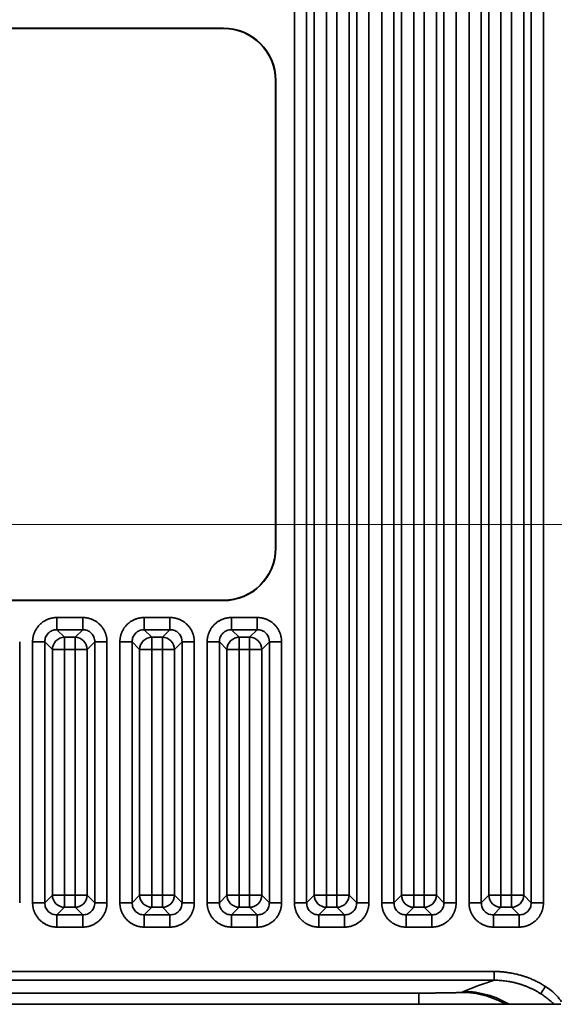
# Model space of a CAD drawing. Header units: millimetres. Extents: x 31 to 1647, y 187 to 975.
# Tile 104 of 151: x 1433 to 1464, y 388 to 445. Entities that reach past the tile are written whole.
import ezdxf

# ---------------------------------------------------------------- set-up
doc = ezdxf.new("R2010")
doc.units = ezdxf.units.MM
doc.layers.add('1', color=7, linetype='Continuous', true_color=0xffffff)
doc.styles.add('kanji2', font='simplex.shx', dxfattribs={"bigfont": 'bigfont.shx'})
doc.dimstyles.get("Standard").update_dxf_attribs({"dimtxt": 0.18, "dimasz": 0.18, "dimexe": 0.18, "dimexo": 0.0625, "dimgap": 0.09, "dimtad": 0, "dimtih": 1, "dimtoh": 1, "dimdec": 4, "dimzin": 0, "dimdsep": 46, "dimtxsty": 'Standard', "dimcen": 0.09, "dimadec": 0, "dimazin": 0, "dimtfac": 1, "dimtdec": 4, "dimtofl": 0, "dimtmove": 0, "dimatfit": 3, "dimfxl": 1, "dimtolj": 1, "dimtzin": 0, "dimarcsym": 0})

# ---------------------------------------------------------------- blocks, each defined once
blk = doc.blocks.new('_U14')
at = {"layer": '1', "color": 146, "lineweight": 13}
for p, q in [((1042.396509, 415.784238), (1042.396509, 818.404317)), ((1619.316509, 415.784238), (1619.316509, 818.404317)), ((1042.396509, 816.404317), (1045.396506, 817.208165)), ((1619.316509, 816.404317), (1616.316506, 817.208165)), ((1042.396509, 816.404317), (1619.316509, 816.404317)), ((1042.396509, 816.404317), (1045.396512, 815.600469)), ((1619.316509, 816.404317), (1616.316512, 815.600469))]:
    blk.add_line(p, q, dxfattribs=at)
at = {"layer": '1', "color": 146, "linetype": 'Continuous', "lineweight": 13, "insert": (1324.478493, 816.170809), "char_height": 3, "attachment_point": 7, "line_spacing_factor": 0.63253, "style": 'kanji2'}
blk.add_mtext('\\W0.9303;576.9', dxfattribs=at)
blk = doc.blocks.new('_Open')
at = {"color": 0, "linetype": 'ByBlock', "lineweight": -2}
for p, q in [((-1, 0.166667), (0, 0)), ((-1, -0.166667), (0, 0)), ((0, 0), (-1, 0))]:
    blk.add_line(p, q, dxfattribs=at)
blk = doc.blocks.new('_U28')
at = {"layer": '1', "color": 146, "lineweight": 13}
for p, q in [((1619.316509, 703.864238), (966.892589, 703.864238)), ((968.892589, 703.864238), (968.088741, 700.864235)), ((968.892589, 703.864238), (968.892589, 415.784238)), ((968.892589, 703.864238), (969.696437, 700.864241)), ((968.892589, 415.784238), (968.088741, 418.784235)), ((968.892589, 415.784238), (969.696437, 418.784241)), ((1619.316509, 415.784238), (966.892589, 415.784238))]:
    blk.add_line(p, q, dxfattribs=at)
at = {"layer": '1', "color": 146, "linetype": 'Continuous', "lineweight": 13, "insert": (969.420097, 553.422222), "char_height": 3, "attachment_point": 7, "rotation": 90, "line_spacing_factor": 0.63253, "style": 'kanji2'}
blk.add_mtext('\\W0.9631;288.1', dxfattribs=at)

msp = doc.modelspace()

# ---------------------------------------------------------------- linework, layer by layer
at = {"layer": '1', "color": 18, "linetype": 'Continuous', "lineweight": 35}
for p, q in [((1448.7262, 394.1113), (1448.7262, 725.5372)), ((1449.4224, 725.5372), (1449.4224, 394.1113)), ((1452.2906, 394.1113), (1452.2906, 725.5372)), ((1452.9868, 725.5372), (1452.9868, 394.1113)), ((1453.7262, 394.1113), (1453.7262, 725.5372)), ((1454.4224, 725.5372), (1454.4224, 394.1113)), ((1457.2906, 394.1113), (1457.2906, 725.5372)), ((1457.9868, 725.5372), (1457.9868, 394.1113)), ((1458.7262, 394.1113), (1458.7262, 725.5372)), ((1459.4224, 725.5372), (1459.4224, 394.1113)), ((1462.2906, 394.1113), (1462.2906, 725.5372)), ((1462.9868, 725.5372), (1462.9868, 394.1113)), ((1449.8582, 394.5471), (1449.8582, 725.1014)), ((1450.5544, 725.1014), (1450.5544, 394.5471)), ((1451.1587, 394.5471), (1451.1587, 725.1014)), ((1451.8548, 725.1014), (1451.8548, 394.5471)), ((1454.8582, 394.5471), (1454.8582, 725.1014)), ((1455.5544, 725.1014), (1455.5544, 394.5471)), ((1456.1587, 394.5471), (1456.1587, 725.1014)), ((1456.8548, 725.1014), (1456.8548, 394.5471)), ((1459.8582, 394.5471), (1459.8582, 725.1014)), ((1460.5544, 725.1014), (1460.5544, 394.5471)), ((1461.1587, 394.5471), (1461.1587, 725.1014)), ((1461.8548, 725.1014), (1461.8548, 394.5471)), ((1217.0565, 444.2242), (1444.6565, 444.2242)), ((1243.8565, 444.2033), (1444.6565, 444.2033)), ((1444.6565, 444.2242), (1444.6565, 444.2033)), ((1447.6355, 441.2242), (1447.6355, 414.4242)), ((1447.6355, 441.2242), (1447.6565, 441.2242)), ((1447.6565, 441.2242), (1447.6565, 414.4242)), ((1447.6565, 414.4242), (1447.6355, 414.4242)), ((1444.6565, 411.4242), (1217.0565, 411.4242)), ((1444.6565, 411.4452), (1243.8565, 411.4452)), ((1444.6565, 411.4452), (1444.6565, 411.4242)), ((1435.1186, 410.4545), (1436.5945, 410.4545)), ((1440.1186, 410.4545), (1441.5945, 410.4545)), ((1445.1186, 410.4545), (1446.5945, 410.4545)), ((1435.1186, 409.7584), (1435.5544, 409.3226)), ((1436.5945, 409.7584), (1435.1186, 409.7584)), ((1436.1587, 409.3226), (1436.5945, 409.7584)), ((1440.1186, 409.7584), (1440.5544, 409.3226)), ((1441.5945, 409.7584), (1440.1186, 409.7584)), ((1441.1587, 409.3226), (1441.5945, 409.7584)), ((1445.1186, 409.7584), (1445.5544, 409.3226)), ((1446.5945, 409.7584), (1445.1186, 409.7584)), ((1446.1587, 409.3226), (1446.5945, 409.7584)), ((1432.9868, 409.0622), (1432.9868, 394.1113)), ((1433.7262, 394.1113), (1433.7262, 409.0622)), ((1434.8582, 408.6264), (1434.4224, 409.0622)), ((1434.4224, 409.0622), (1434.4224, 394.1113)), ((1435.5544, 409.3226), (1435.5544, 408.6264)), ((1435.5544, 409.3226), (1436.1587, 409.3226)), ((1436.1587, 409.3226), (1436.1587, 408.6264)), ((1437.2906, 409.0622), (1436.8548, 408.6264)), ((1437.2906, 394.1113), (1437.2906, 409.0622)), ((1437.9868, 409.0622), (1437.9868, 394.1113)), ((1438.7262, 394.1113), (1438.7262, 409.0622)), ((1439.8582, 408.6264), (1439.4224, 409.0622)), ((1439.4224, 409.0622), (1439.4224, 394.1113)), ((1440.5544, 409.3226), (1440.5544, 408.6264)), ((1440.5544, 409.3226), (1441.1587, 409.3226)), ((1441.1587, 409.3226), (1441.1587, 408.6264)), ((1442.2906, 409.0622), (1441.8548, 408.6264)), ((1442.2906, 394.1113), (1442.2906, 409.0622)), ((1442.9868, 409.0622), (1442.9868, 394.1113)), ((1443.7262, 394.1113), (1443.7262, 409.0622)), ((1444.8582, 408.6264), (1444.4224, 409.0622)), ((1444.4224, 409.0622), (1444.4224, 394.1113)), ((1445.5544, 409.3226), (1445.5544, 408.6264)), ((1445.5544, 409.3226), (1446.1587, 409.3226)), ((1446.1587, 409.3226), (1446.1587, 408.6264)), ((1447.2906, 409.0622), (1446.8548, 408.6264)), ((1447.2906, 394.1113), (1447.2906, 409.0622)), ((1447.9868, 409.0622), (1447.9868, 394.1113)), ((1435.5544, 408.6264), (1434.8582, 408.6264)), ((1434.8582, 394.5471), (1434.8582, 408.6264)), ((1435.5544, 408.6264), (1435.5544, 394.5471)), ((1436.1587, 408.6264), (1435.5544, 408.6264)), ((1436.8548, 408.6264), (1436.1587, 408.6264)), ((1436.1587, 394.5471), (1436.1587, 408.6264)), ((1436.8548, 408.6264), (1436.8548, 394.5471)), ((1440.5544, 408.6264), (1439.8582, 408.6264)), ((1439.8582, 394.5471), (1439.8582, 408.6264)), ((1441.1587, 408.6264), (1440.5544, 408.6264)), ((1440.5544, 408.6264), (1440.5544, 394.5471)), ((1441.1587, 394.5471), (1441.1587, 408.6264)), ((1441.8548, 408.6264), (1441.1587, 408.6264)), ((1441.8548, 408.6264), (1441.8548, 394.5471)), ((1445.5544, 408.6264), (1444.8582, 408.6264)), ((1444.8582, 394.5471), (1444.8582, 408.6264)), ((1446.1587, 408.6264), (1445.5544, 408.6264)), ((1445.5544, 408.6264), (1445.5544, 394.5471)), ((1446.8548, 408.6264), (1446.1587, 408.6264)), ((1446.1587, 394.5471), (1446.1587, 408.6264)), ((1446.8548, 408.6264), (1446.8548, 394.5471)), ((1434.4224, 394.1113), (1434.8582, 394.5471)), ((1435.5544, 394.5471), (1434.8582, 394.5471)), ((1435.5544, 394.5471), (1435.5544, 393.8509)), ((1435.5544, 394.5471), (1436.1587, 394.5471)), ((1436.1587, 394.5471), (1436.1587, 393.8509)), ((1436.8548, 394.5471), (1436.1587, 394.5471)), ((1436.8548, 394.5471), (1437.2906, 394.1113)), ((1439.4224, 394.1113), (1439.8582, 394.5471)), ((1440.5544, 394.5471), (1439.8582, 394.5471)), ((1440.5544, 394.5471), (1441.1587, 394.5471)), ((1440.5544, 394.5471), (1440.5544, 393.8509)), ((1441.1587, 394.5471), (1441.1587, 393.8509)), ((1441.8548, 394.5471), (1441.1587, 394.5471)), ((1441.8548, 394.5471), (1442.2906, 394.1113)), ((1444.4224, 394.1113), (1444.8582, 394.5471)), ((1445.5544, 394.5471), (1444.8582, 394.5471)), ((1445.5544, 394.5471), (1445.5544, 393.8509)), ((1445.5544, 394.5471), (1446.1587, 394.5471)), ((1446.1587, 394.5471), (1446.1587, 393.8509)), ((1446.8548, 394.5471), (1446.1587, 394.5471)), ((1446.8548, 394.5471), (1447.2906, 394.1113)), ((1449.4224, 394.1113), (1449.8582, 394.5471)), ((1450.5544, 394.5471), (1449.8582, 394.5471)), ((1450.5544, 394.5471), (1451.1587, 394.5471)), ((1450.5544, 394.5471), (1450.5544, 393.8509)), ((1451.1587, 394.5471), (1451.1587, 393.8509)), ((1451.8548, 394.5471), (1451.1587, 394.5471)), ((1451.8548, 394.5471), (1452.2906, 394.1113)), ((1454.4224, 394.1113), (1454.8582, 394.5471)), ((1455.5544, 394.5471), (1454.8582, 394.5471)), ((1455.5544, 394.5471), (1455.5544, 393.8509)), ((1455.5544, 394.5471), (1456.1587, 394.5471)), ((1456.1587, 394.5471), (1456.1587, 393.8509)), ((1456.8548, 394.5471), (1456.1587, 394.5471)), ((1456.8548, 394.5471), (1457.2906, 394.1113)), ((1459.4224, 394.1113), (1459.8582, 394.5471)), ((1460.5544, 394.5471), (1459.8582, 394.5471)), ((1460.5544, 394.5471), (1461.1587, 394.5471)), ((1460.5544, 394.5471), (1460.5544, 393.8509)), ((1461.1587, 394.5471), (1461.1587, 393.8509)), ((1461.8548, 394.5471), (1461.1587, 394.5471)), ((1461.8548, 394.5471), (1462.2906, 394.1113)), ((1435.5544, 393.8509), (1435.1186, 393.4151)), ((1436.1587, 393.8509), (1435.5544, 393.8509)), ((1436.5945, 393.4151), (1436.1587, 393.8509)), ((1440.5544, 393.8509), (1440.1186, 393.4151)), ((1441.1587, 393.8509), (1440.5544, 393.8509)), ((1441.5945, 393.4151), (1441.1587, 393.8509)), ((1445.5544, 393.8509), (1445.1186, 393.4151)), ((1446.1587, 393.8509), (1445.5544, 393.8509)), ((1446.5945, 393.4151), (1446.1587, 393.8509)), ((1450.5544, 393.8509), (1450.1186, 393.4151)), ((1451.1587, 393.8509), (1450.5544, 393.8509)), ((1451.5945, 393.4151), (1451.1587, 393.8509)), ((1455.5544, 393.8509), (1455.1186, 393.4151)), ((1456.1587, 393.8509), (1455.5544, 393.8509)), ((1456.5945, 393.4151), (1456.1587, 393.8509)), ((1460.5544, 393.8509), (1460.1186, 393.4151)), ((1461.1587, 393.8509), (1460.5544, 393.8509)), ((1461.5945, 393.4151), (1461.1587, 393.8509)), ((1435.1186, 393.4151), (1436.5945, 393.4151)), ((1440.1186, 393.4151), (1441.5945, 393.4151)), ((1445.1186, 393.4151), (1446.5945, 393.4151)), ((1450.1186, 393.4151), (1451.5945, 393.4151)), ((1455.1186, 393.4151), (1456.5945, 393.4151)), ((1460.1186, 393.4151), (1461.5945, 393.4151)), ((1436.5945, 392.719), (1435.1186, 392.719)), ((1441.5945, 392.719), (1440.1186, 392.719)), ((1446.5945, 392.719), (1445.1186, 392.719)), ((1451.5945, 392.719), (1450.1186, 392.719)), ((1456.5945, 392.719), (1455.1186, 392.719)), ((1461.5945, 392.719), (1460.1186, 392.719)), ((1460.1555, 390.1738), (1201.5563, 390.1738)), ((1460.1562, 389.6739), (1201.5564, 389.6739)), ((1455.8443, 388.9384), (1205.8687, 388.9384)), ((1205.8687, 388.2942), (1455.8443, 388.2942))]:
    msp.add_line(p, q, dxfattribs=at)
for centre, radius, start, end in [((1444.6565, 441.2242), 3, 360, 90), ((1444.6565, 441.2242), 2.979, 360, 90), ((1444.6565, 414.4242), 2.979, 270, 360), ((1444.6565, 414.4242), 3, 270, 0)]:
    msp.add_arc(centre, radius, start, end, dxfattribs=at)
for centre, major_axis in [((1435.5544, 408.6264), (0.495, 0.495)), ((1436.1587, 408.6264), (0.495, -0.495)), ((1440.5544, 408.6264), (0.495, 0.495)), ((1441.1587, 408.6264), (0.495, -0.495)), ((1445.5544, 408.6264), (0.495, 0.495)), ((1446.1587, 408.6264), (0.495, -0.495)), ((1435.5544, 394.5471), (-0.495, 0.495)), ((1436.1587, 394.5471), (-0.495, -0.495)), ((1440.5544, 394.5471), (-0.495, 0.495)), ((1441.1587, 394.5471), (-0.495, -0.495)), ((1445.5544, 394.5471), (-0.495, 0.495)), ((1446.1587, 394.5471), (-0.495, -0.495)), ((1450.5544, 394.5471), (-0.495, 0.495)), ((1451.1587, 394.5471), (-0.495, -0.495)), ((1455.5544, 394.5471), (-0.495, 0.495)), ((1456.1587, 394.5471), (-0.495, -0.495)), ((1460.5544, 394.5471), (-0.495, 0.495)), ((1461.1587, 394.5471), (-0.495, -0.495))]:
    msp.add_ellipse(centre, major_axis=major_axis, ratio=0.989133, start_param=0.7908614, end_param=2.3507313, dxfattribs=at)
for points, degree in [([(1433.7262, 409.0622), (1433.7262, 409.3399), (1433.9373, 409.8516), (1434.3281, 410.2428), (1434.8403, 410.4545), (1435.1186, 410.4545)], 2), ([(1436.5945, 410.4545), (1436.8722, 410.4545), (1437.3839, 410.2435), (1437.7751, 409.8526), (1437.9868, 409.3405), (1437.9868, 409.0622)], 2), ([(1438.7262, 409.0622), (1438.7262, 409.3399), (1438.9373, 409.8516), (1439.3281, 410.2428), (1439.8403, 410.4545), (1440.1186, 410.4545)], 2), ([(1441.5945, 410.4545), (1441.8722, 410.4545), (1442.3839, 410.2435), (1442.7751, 409.8526), (1442.9868, 409.3405), (1442.9868, 409.0622)], 2), ([(1443.7262, 409.0622), (1443.7262, 409.3399), (1443.9373, 409.8516), (1444.3281, 410.2428), (1444.8403, 410.4545), (1445.1186, 410.4545)], 2), ([(1446.5945, 410.4545), (1446.8722, 410.4545), (1447.3839, 410.2435), (1447.7751, 409.8526), (1447.9868, 409.3405), (1447.9868, 409.0622)], 2), ([(1435.1186, 392.719), (1434.8409, 392.719), (1434.3291, 392.93), (1433.9379, 393.3209), (1433.7262, 393.833), (1433.7262, 394.1113)], 2), ([(1437.9868, 394.1113), (1437.9868, 393.8336), (1437.7757, 393.3218), (1437.3849, 392.9307), (1436.8728, 392.719), (1436.5945, 392.719)], 2), ([(1440.1186, 392.719), (1439.8409, 392.719), (1439.3291, 392.93), (1438.9379, 393.3209), (1438.7262, 393.833), (1438.7262, 394.1113)], 2), ([(1442.9868, 394.1113), (1442.9868, 393.8336), (1442.7757, 393.3218), (1442.3849, 392.9307), (1441.8728, 392.719), (1441.5945, 392.719)], 2), ([(1445.1186, 392.719), (1444.8409, 392.719), (1444.3291, 392.93), (1443.9379, 393.3209), (1443.7262, 393.833), (1443.7262, 394.1113)], 2), ([(1447.9868, 394.1113), (1447.9868, 393.8336), (1447.7757, 393.3218), (1447.3849, 392.9307), (1446.8728, 392.719), (1446.5945, 392.719)], 2), ([(1450.1186, 392.719), (1449.8409, 392.719), (1449.3291, 392.93), (1448.9379, 393.3209), (1448.7262, 393.833), (1448.7262, 394.1113)], 2), ([(1452.9868, 394.1113), (1452.9868, 393.8336), (1452.7757, 393.3218), (1452.3849, 392.9307), (1451.8728, 392.719), (1451.5945, 392.719)], 2), ([(1455.1186, 392.719), (1454.8409, 392.719), (1454.3291, 392.93), (1453.9379, 393.3209), (1453.7262, 393.833), (1453.7262, 394.1113)], 2), ([(1457.9868, 394.1113), (1457.9868, 393.8336), (1457.7757, 393.3218), (1457.3849, 392.9307), (1456.8728, 392.719), (1456.5945, 392.719)], 2), ([(1460.1186, 392.719), (1459.8409, 392.719), (1459.3291, 392.93), (1458.9379, 393.3209), (1458.7262, 393.833), (1458.7262, 394.1113)], 2), ([(1462.9868, 394.1113), (1462.9868, 393.8336), (1462.7757, 393.3218), (1462.3849, 392.9307), (1461.8728, 392.719), (1461.5945, 392.719)], 2), ([(1463.1015, 389.3208), (1463.016, 389.3749), (1462.8491, 389.4739), (1462.6136, 389.5979), (1462.3922, 389.7018), (1462.1848, 389.7886), (1461.9907, 389.8609), (1461.8094, 389.9212), (1461.6402, 389.9713), (1461.4826, 390.0127), (1461.3358, 390.0468), (1461.1992, 390.0748), (1461.0721, 390.0977), (1460.9536, 390.1163), (1460.8431, 390.1312), (1460.7397, 390.1432), (1460.6428, 390.1526), (1460.5521, 390.1598), (1460.4671, 390.1652), (1460.3885, 390.1691), (1460.3159, 390.1716), (1460.2406, 390.1733), (1460.1855, 390.1738), (1460.1555, 390.1738)], 3), ([(1464.0273, 388.4386), (1463.9399, 388.561), (1463.7549, 388.7895), (1463.4393, 389.0876), (1463.2168, 389.2489), (1463.1015, 389.3208)], 3), ([(1458.3069, 388.9797), (1458.3032, 388.9782), (1458.2862, 388.975), (1458.2313, 388.9704), (1458.1478, 388.9659), (1458.0368, 388.9616), (1457.8995, 388.9575), (1457.7377, 388.9538), (1457.5533, 388.9503), (1457.3484, 388.9472), (1457.1256, 388.9446), (1456.8875, 388.9424), (1456.6371, 388.9406), (1456.3771, 388.9393), (1456.111, 388.9386), (1455.9334, 388.9384), (1455.8443, 388.9384)], 3), ([(1460.8152, 388.2941), (1460.8827, 388.2944), (1460.9501, 388.2944), (1461.0174, 388.2941)], 3)]:
    msp.add_open_spline(points, degree=degree, dxfattribs=at)
for points, degree, knots in [([(1435.1186, 410.4545), (1435.1186, 410.4118), (1435.1186, 410.369), (1435.1186, 410.2849), (1435.1186, 410.2436), (1435.1186, 410.1637), (1435.1186, 410.1252), (1435.1186, 410.0523), (1435.1186, 410.0179), (1435.1186, 409.9544), (1435.1186, 409.9252), (1435.1186, 409.8731), (1435.1186, 409.8502), (1435.1186, 409.8114), (1435.1186, 409.7955), (1435.1186, 409.7712), (1435.1186, 409.7628), (1435.1186, 409.7584)], 3, [0, 0, 0, 0, 0.125, 0.125, 0.25, 0.25, 0.375, 0.375, 0.5, 0.5, 0.625, 0.625, 0.75, 0.75, 0.875, 0.875, 1, 1, 1, 1]), ([(1436.5945, 410.4545), (1436.5945, 410.4118), (1436.5944, 410.369), (1436.5944, 410.285), (1436.5943, 410.2437), (1436.5942, 410.1638), (1436.5942, 410.1253), (1436.5941, 410.0524), (1436.5941, 410.018), (1436.594, 409.9546), (1436.594, 409.9254), (1436.5939, 409.8735), (1436.5939, 409.8506), (1436.594, 409.812), (1436.594, 409.7962), (1436.5942, 409.7721), (1436.5943, 409.7638), (1436.5945, 409.7595)], 3, [0, 0, 0, 0, 0.125, 0.125, 0.25, 0.25, 0.375, 0.375, 0.5, 0.5, 0.625, 0.625, 0.75, 0.75, 0.875, 0.875, 1, 1, 1, 1]), ([(1440.1186, 410.4545), (1440.1186, 410.4118), (1440.1186, 410.369), (1440.1186, 410.2849), (1440.1186, 410.2436), (1440.1186, 410.1637), (1440.1186, 410.1252), (1440.1186, 410.0523), (1440.1186, 410.0179), (1440.1186, 409.9544), (1440.1186, 409.9252), (1440.1186, 409.8731), (1440.1186, 409.8502), (1440.1186, 409.8114), (1440.1186, 409.7955), (1440.1186, 409.7712), (1440.1186, 409.7628), (1440.1186, 409.7584)], 3, [0, 0, 0, 0, 0.125, 0.125, 0.25, 0.25, 0.375, 0.375, 0.5, 0.5, 0.625, 0.625, 0.75, 0.75, 0.875, 0.875, 1, 1, 1, 1]), ([(1441.5945, 410.4545), (1441.5945, 410.4118), (1441.5944, 410.369), (1441.5944, 410.285), (1441.5943, 410.2437), (1441.5942, 410.1638), (1441.5942, 410.1253), (1441.5941, 410.0524), (1441.5941, 410.018), (1441.594, 409.9546), (1441.594, 409.9254), (1441.5939, 409.8735), (1441.5939, 409.8506), (1441.594, 409.812), (1441.594, 409.7962), (1441.5942, 409.7721), (1441.5943, 409.7638), (1441.5945, 409.7595)], 3, [0, 0, 0, 0, 0.125, 0.125, 0.25, 0.25, 0.375, 0.375, 0.5, 0.5, 0.625, 0.625, 0.75, 0.75, 0.875, 0.875, 1, 1, 1, 1]), ([(1445.1186, 410.4545), (1445.1186, 410.4118), (1445.1186, 410.369), (1445.1186, 410.2849), (1445.1186, 410.2436), (1445.1186, 410.1637), (1445.1186, 410.1252), (1445.1186, 410.0523), (1445.1186, 410.0179), (1445.1186, 409.9544), (1445.1186, 409.9252), (1445.1186, 409.8731), (1445.1186, 409.8502), (1445.1186, 409.8114), (1445.1186, 409.7955), (1445.1186, 409.7712), (1445.1186, 409.7628), (1445.1186, 409.7584)], 3, [0, 0, 0, 0, 0.125, 0.125, 0.25, 0.25, 0.375, 0.375, 0.5, 0.5, 0.625, 0.625, 0.75, 0.75, 0.875, 0.875, 1, 1, 1, 1]), ([(1446.5945, 410.4545), (1446.5945, 410.4118), (1446.5944, 410.369), (1446.5944, 410.285), (1446.5943, 410.2437), (1446.5942, 410.1638), (1446.5942, 410.1253), (1446.5941, 410.0524), (1446.5941, 410.018), (1446.594, 409.9546), (1446.594, 409.9254), (1446.5939, 409.8735), (1446.5939, 409.8506), (1446.594, 409.812), (1446.594, 409.7962), (1446.5942, 409.7721), (1446.5943, 409.7638), (1446.5945, 409.7595)], 3, [0, 0, 0, 0, 0.125, 0.125, 0.25, 0.25, 0.375, 0.375, 0.5, 0.5, 0.625, 0.625, 0.75, 0.75, 0.875, 0.875, 1, 1, 1, 1]), ([(1435.1186, 409.7584), (1435.0265, 409.7489), (1434.8434, 409.7301), (1434.6111, 409.5696), (1434.4507, 409.3374), (1434.4319, 409.1543), (1434.4224, 409.0622)], 3, [0, 0, 0, 0, 0.2513614, 0.5, 0.7486386, 1, 1, 1, 1]), ([(1437.2906, 409.0622), (1437.2812, 409.1543), (1437.2623, 409.3374), (1437.1019, 409.5696), (1436.8697, 409.7301), (1436.6865, 409.7489), (1436.5945, 409.7584)], 3, [0, 0, 0, 0, 0.2513614, 0.5, 0.7486386, 1, 1, 1, 1]), ([(1440.1186, 409.7584), (1440.0265, 409.7489), (1439.8434, 409.7301), (1439.6111, 409.5696), (1439.4507, 409.3374), (1439.4319, 409.1543), (1439.4224, 409.0622)], 3, [0, 0, 0, 0, 0.2513614, 0.5, 0.7486386, 1, 1, 1, 1]), ([(1442.2906, 409.0622), (1442.2812, 409.1543), (1442.2623, 409.3374), (1442.1019, 409.5696), (1441.8697, 409.7301), (1441.6865, 409.7489), (1441.5945, 409.7584)], 3, [0, 0, 0, 0, 0.2513614, 0.5, 0.7486386, 1, 1, 1, 1]), ([(1445.1186, 409.7584), (1445.0265, 409.7489), (1444.8434, 409.7301), (1444.6111, 409.5696), (1444.4507, 409.3374), (1444.4319, 409.1543), (1444.4224, 409.0622)], 3, [0, 0, 0, 0, 0.2513614, 0.5, 0.7486386, 1, 1, 1, 1]), ([(1447.2906, 409.0622), (1447.2812, 409.1543), (1447.2623, 409.3374), (1447.1019, 409.5696), (1446.8697, 409.7301), (1446.6865, 409.7489), (1446.5945, 409.7584)], 3, [0, 0, 0, 0, 0.2513614, 0.5, 0.7486386, 1, 1, 1, 1]), ([(1433.7262, 409.0622), (1433.769, 409.0622), (1433.8117, 409.0622), (1433.8958, 409.0621), (1433.9371, 409.0621), (1434.0169, 409.062), (1434.0554, 409.0619), (1434.1283, 409.0618), (1434.1627, 409.0618), (1434.2262, 409.0617), (1434.2553, 409.0617), (1434.3073, 409.0617), (1434.3301, 409.0617), (1434.3688, 409.0617), (1434.3846, 409.0618), (1434.4087, 409.0619), (1434.4169, 409.0621), (1434.4212, 409.0622)], 3, [0, 0, 0, 0, 0.125, 0.125, 0.25, 0.25, 0.375, 0.375, 0.5, 0.5, 0.625, 0.625, 0.75, 0.75, 0.875, 0.875, 1, 1, 1, 1]), ([(1437.2918, 409.0622), (1437.2961, 409.0621), (1437.3044, 409.0619), (1437.3284, 409.0618), (1437.3442, 409.0617), (1437.3829, 409.0617), (1437.4058, 409.0617), (1437.4577, 409.0617), (1437.4868, 409.0617), (1437.5503, 409.0618), (1437.5847, 409.0618), (1437.6576, 409.0619), (1437.6961, 409.062), (1437.7759, 409.0621), (1437.8172, 409.0621), (1437.9013, 409.0622), (1437.9441, 409.0622), (1437.9868, 409.0622)], 3, [0, 0, 0, 0, 0.125, 0.125, 0.25, 0.25, 0.375, 0.375, 0.5, 0.5, 0.625, 0.625, 0.75, 0.75, 0.875, 0.875, 1, 1, 1, 1]), ([(1438.7262, 409.0622), (1438.769, 409.0622), (1438.8117, 409.0622), (1438.8958, 409.0621), (1438.9371, 409.0621), (1439.0169, 409.062), (1439.0554, 409.0619), (1439.1283, 409.0618), (1439.1627, 409.0618), (1439.2262, 409.0617), (1439.2553, 409.0617), (1439.3073, 409.0617), (1439.3301, 409.0617), (1439.3688, 409.0617), (1439.3846, 409.0618), (1439.4087, 409.0619), (1439.4169, 409.0621), (1439.4212, 409.0622)], 3, [0, 0, 0, 0, 0.125, 0.125, 0.25, 0.25, 0.375, 0.375, 0.5, 0.5, 0.625, 0.625, 0.75, 0.75, 0.875, 0.875, 1, 1, 1, 1]), ([(1442.2918, 409.0622), (1442.2961, 409.0621), (1442.3044, 409.0619), (1442.3284, 409.0618), (1442.3442, 409.0617), (1442.3829, 409.0617), (1442.4058, 409.0617), (1442.4577, 409.0617), (1442.4868, 409.0617), (1442.5503, 409.0618), (1442.5847, 409.0618), (1442.6576, 409.0619), (1442.6961, 409.062), (1442.7759, 409.0621), (1442.8172, 409.0621), (1442.9013, 409.0622), (1442.9441, 409.0622), (1442.9868, 409.0622)], 3, [0, 0, 0, 0, 0.125, 0.125, 0.25, 0.25, 0.375, 0.375, 0.5, 0.5, 0.625, 0.625, 0.75, 0.75, 0.875, 0.875, 1, 1, 1, 1]), ([(1444.4224, 409.0622), (1444.4179, 409.0622), (1444.4095, 409.0622), (1444.3853, 409.0622), (1444.3693, 409.0622), (1444.3305, 409.0622), (1444.3076, 409.0622), (1444.2555, 409.0622), (1444.2264, 409.0622), (1444.1628, 409.0622), (1444.1284, 409.0622), (1444.0555, 409.0622), (1444.017, 409.0622), (1443.9372, 409.0622), (1443.8958, 409.0622), (1443.8117, 409.0622), (1443.769, 409.0622), (1443.7262, 409.0622)], 3, [0, 0, 0, 0, 0.125, 0.125, 0.25, 0.25, 0.375, 0.375, 0.5, 0.5, 0.625, 0.625, 0.75, 0.75, 0.875, 0.875, 1, 1, 1, 1]), ([(1447.9868, 409.0622), (1447.944, 409.0622), (1447.9013, 409.0622), (1447.8172, 409.0622), (1447.7759, 409.0622), (1447.696, 409.0622), (1447.6575, 409.0622), (1447.5846, 409.0622), (1447.5502, 409.0622), (1447.4866, 409.0622), (1447.4575, 409.0622), (1447.4054, 409.0622), (1447.3825, 409.0622), (1447.3437, 409.0622), (1447.3278, 409.0622), (1447.3035, 409.0622), (1447.2951, 409.0622), (1447.2906, 409.0622)], 3, [0, 0, 0, 0, 0.125, 0.125, 0.25, 0.25, 0.375, 0.375, 0.5, 0.5, 0.625, 0.625, 0.75, 0.75, 0.875, 0.875, 1, 1, 1, 1]), ([(1433.7262, 394.1113), (1433.769, 394.1113), (1433.8117, 394.1113), (1433.8958, 394.1113), (1433.9372, 394.1113), (1434.017, 394.1113), (1434.0555, 394.1113), (1434.1284, 394.1113), (1434.1628, 394.1113), (1434.2264, 394.1113), (1434.2555, 394.1113), (1434.3076, 394.1113), (1434.3305, 394.1113), (1434.3693, 394.1113), (1434.3853, 394.1113), (1434.4095, 394.1113), (1434.4179, 394.1113), (1434.4224, 394.1113)], 3, [0, 0, 0, 0, 0.125, 0.125, 0.25, 0.25, 0.375, 0.375, 0.5, 0.5, 0.625, 0.625, 0.75, 0.75, 0.875, 0.875, 1, 1, 1, 1]), ([(1434.4224, 394.1113), (1434.4318, 394.0193), (1434.4507, 393.8362), (1434.611, 393.6039), (1434.8433, 393.4434), (1435.0265, 393.4246), (1435.1186, 393.4151)], 3, [0, 0, 0, 0, 0.251262, 0.4998651, 0.7485362, 1, 1, 1, 1]), ([(1436.5945, 393.4151), (1436.6866, 393.4246), (1436.8697, 393.4434), (1437.102, 393.6039), (1437.2624, 393.8362), (1437.2812, 394.0193), (1437.2906, 394.1113)], 3, [0, 0, 0, 0, 0.2514638, 0.5001349, 0.748738, 1, 1, 1, 1]), ([(1437.2906, 394.1113), (1437.2951, 394.1113), (1437.3035, 394.1113), (1437.3278, 394.1113), (1437.3437, 394.1113), (1437.3825, 394.1113), (1437.4054, 394.1113), (1437.4575, 394.1113), (1437.4866, 394.1113), (1437.5502, 394.1113), (1437.5846, 394.1113), (1437.6575, 394.1113), (1437.696, 394.1113), (1437.7759, 394.1113), (1437.8172, 394.1113), (1437.9013, 394.1113), (1437.944, 394.1113), (1437.9868, 394.1113)], 3, [0, 0, 0, 0, 0.125, 0.125, 0.25, 0.25, 0.375, 0.375, 0.5, 0.5, 0.625, 0.625, 0.75, 0.75, 0.875, 0.875, 1, 1, 1, 1]), ([(1438.7262, 394.1113), (1438.769, 394.1113), (1438.8117, 394.1113), (1438.8958, 394.1113), (1438.9372, 394.1113), (1439.017, 394.1113), (1439.0555, 394.1113), (1439.1284, 394.1113), (1439.1628, 394.1113), (1439.2264, 394.1113), (1439.2555, 394.1113), (1439.3076, 394.1113), (1439.3305, 394.1113), (1439.3693, 394.1113), (1439.3853, 394.1113), (1439.4095, 394.1113), (1439.4179, 394.1113), (1439.4224, 394.1113)], 3, [0, 0, 0, 0, 0.125, 0.125, 0.25, 0.25, 0.375, 0.375, 0.5, 0.5, 0.625, 0.625, 0.75, 0.75, 0.875, 0.875, 1, 1, 1, 1]), ([(1439.4224, 394.1113), (1439.4318, 394.0193), (1439.4507, 393.8362), (1439.611, 393.6039), (1439.8433, 393.4434), (1440.0265, 393.4246), (1440.1186, 393.4151)], 3, [0, 0, 0, 0, 0.251262, 0.4998651, 0.7485362, 1, 1, 1, 1]), ([(1441.5945, 393.4151), (1441.6866, 393.4246), (1441.8697, 393.4434), (1442.102, 393.6039), (1442.2624, 393.8362), (1442.2812, 394.0193), (1442.2906, 394.1113)], 3, [0, 0, 0, 0, 0.2514638, 0.5001349, 0.748738, 1, 1, 1, 1]), ([(1442.2906, 394.1113), (1442.2951, 394.1113), (1442.3035, 394.1113), (1442.3278, 394.1113), (1442.3437, 394.1113), (1442.3825, 394.1113), (1442.4054, 394.1113), (1442.4575, 394.1113), (1442.4866, 394.1113), (1442.5502, 394.1113), (1442.5846, 394.1113), (1442.6575, 394.1113), (1442.696, 394.1113), (1442.7759, 394.1113), (1442.8172, 394.1113), (1442.9013, 394.1113), (1442.944, 394.1113), (1442.9868, 394.1113)], 3, [0, 0, 0, 0, 0.125, 0.125, 0.25, 0.25, 0.375, 0.375, 0.5, 0.5, 0.625, 0.625, 0.75, 0.75, 0.875, 0.875, 1, 1, 1, 1]), ([(1444.4212, 394.1113), (1444.4169, 394.1114), (1444.4087, 394.1115), (1444.3846, 394.1117), (1444.3688, 394.1118), (1444.3301, 394.1118), (1444.3073, 394.1118), (1444.2553, 394.1118), (1444.2262, 394.1118), (1444.1627, 394.1117), (1444.1283, 394.1116), (1444.0554, 394.1115), (1444.0169, 394.1115), (1443.9371, 394.1114), (1443.8958, 394.1114), (1443.8117, 394.1113), (1443.769, 394.1113), (1443.7262, 394.1113)], 3, [0, 0, 0, 0, 0.125, 0.125, 0.25, 0.25, 0.375, 0.375, 0.5, 0.5, 0.625, 0.625, 0.75, 0.75, 0.875, 0.875, 1, 1, 1, 1]), ([(1444.4224, 394.1113), (1444.4318, 394.0193), (1444.4507, 393.8362), (1444.611, 393.6039), (1444.8433, 393.4434), (1445.0265, 393.4246), (1445.1186, 393.4151)], 3, [0, 0, 0, 0, 0.251262, 0.4998651, 0.7485362, 1, 1, 1, 1]), ([(1446.5945, 393.4151), (1446.6866, 393.4246), (1446.8697, 393.4434), (1447.102, 393.6039), (1447.2624, 393.8362), (1447.2812, 394.0193), (1447.2906, 394.1113)], 3, [0, 0, 0, 0, 0.2514638, 0.5001349, 0.748738, 1, 1, 1, 1]), ([(1447.9868, 394.1113), (1447.9441, 394.1113), (1447.9013, 394.1113), (1447.8172, 394.1114), (1447.7759, 394.1114), (1447.6961, 394.1115), (1447.6576, 394.1115), (1447.5847, 394.1116), (1447.5503, 394.1117), (1447.4868, 394.1118), (1447.4577, 394.1118), (1447.4058, 394.1118), (1447.3829, 394.1118), (1447.3442, 394.1118), (1447.3284, 394.1117), (1447.3044, 394.1115), (1447.2961, 394.1114), (1447.2918, 394.1113)], 3, [0, 0, 0, 0, 0.125, 0.125, 0.25, 0.25, 0.375, 0.375, 0.5, 0.5, 0.625, 0.625, 0.75, 0.75, 0.875, 0.875, 1, 1, 1, 1]), ([(1448.7262, 394.1113), (1448.769, 394.1113), (1448.8117, 394.1113), (1448.8958, 394.1113), (1448.9372, 394.1113), (1449.017, 394.1113), (1449.0555, 394.1113), (1449.1284, 394.1113), (1449.1628, 394.1113), (1449.2264, 394.1113), (1449.2555, 394.1113), (1449.3076, 394.1113), (1449.3305, 394.1113), (1449.3693, 394.1113), (1449.3853, 394.1113), (1449.4095, 394.1113), (1449.4179, 394.1113), (1449.4224, 394.1113)], 3, [0, 0, 0, 0, 0.125, 0.125, 0.25, 0.25, 0.375, 0.375, 0.5, 0.5, 0.625, 0.625, 0.75, 0.75, 0.875, 0.875, 1, 1, 1, 1]), ([(1449.4224, 394.1113), (1449.4318, 394.0193), (1449.4507, 393.8362), (1449.611, 393.6039), (1449.8433, 393.4434), (1450.0265, 393.4246), (1450.1186, 393.4151)], 3, [0, 0, 0, 0, 0.251262, 0.4998651, 0.7485362, 1, 1, 1, 1]), ([(1451.5945, 393.4151), (1451.6866, 393.4246), (1451.8697, 393.4434), (1452.102, 393.6039), (1452.2624, 393.8362), (1452.2812, 394.0193), (1452.2906, 394.1113)], 3, [0, 0, 0, 0, 0.2514638, 0.5001349, 0.748738, 1, 1, 1, 1]), ([(1452.2906, 394.1113), (1452.2951, 394.1113), (1452.3035, 394.1113), (1452.3278, 394.1113), (1452.3437, 394.1113), (1452.3825, 394.1113), (1452.4054, 394.1113), (1452.4575, 394.1113), (1452.4866, 394.1113), (1452.5502, 394.1113), (1452.5846, 394.1113), (1452.6575, 394.1113), (1452.696, 394.1113), (1452.7759, 394.1113), (1452.8172, 394.1113), (1452.9013, 394.1113), (1452.944, 394.1113), (1452.9868, 394.1113)], 3, [0, 0, 0, 0, 0.125, 0.125, 0.25, 0.25, 0.375, 0.375, 0.5, 0.5, 0.625, 0.625, 0.75, 0.75, 0.875, 0.875, 1, 1, 1, 1]), ([(1453.7262, 394.1113), (1453.769, 394.1113), (1453.8117, 394.1113), (1453.8958, 394.1113), (1453.9372, 394.1113), (1454.017, 394.1113), (1454.0555, 394.1113), (1454.1284, 394.1113), (1454.1628, 394.1113), (1454.2264, 394.1113), (1454.2555, 394.1113), (1454.3076, 394.1113), (1454.3305, 394.1113), (1454.3693, 394.1113), (1454.3853, 394.1113), (1454.4095, 394.1113), (1454.4179, 394.1113), (1454.4224, 394.1113)], 3, [0, 0, 0, 0, 0.125, 0.125, 0.25, 0.25, 0.375, 0.375, 0.5, 0.5, 0.625, 0.625, 0.75, 0.75, 0.875, 0.875, 1, 1, 1, 1]), ([(1454.4224, 394.1113), (1454.4318, 394.0193), (1454.4507, 393.8362), (1454.611, 393.6039), (1454.8433, 393.4434), (1455.0265, 393.4246), (1455.1186, 393.4151)], 3, [0, 0, 0, 0, 0.251262, 0.4998651, 0.7485362, 1, 1, 1, 1]), ([(1456.5945, 393.4151), (1456.6866, 393.4246), (1456.8697, 393.4434), (1457.102, 393.6039), (1457.2624, 393.8362), (1457.2812, 394.0193), (1457.2906, 394.1113)], 3, [0, 0, 0, 0, 0.2514638, 0.5001349, 0.748738, 1, 1, 1, 1]), ([(1457.2906, 394.1113), (1457.2951, 394.1113), (1457.3035, 394.1113), (1457.3278, 394.1113), (1457.3437, 394.1113), (1457.3825, 394.1113), (1457.4054, 394.1113), (1457.4575, 394.1113), (1457.4866, 394.1113), (1457.5502, 394.1113), (1457.5846, 394.1113), (1457.6575, 394.1113), (1457.696, 394.1113), (1457.7759, 394.1113), (1457.8172, 394.1113), (1457.9013, 394.1113), (1457.944, 394.1113), (1457.9868, 394.1113)], 3, [0, 0, 0, 0, 0.125, 0.125, 0.25, 0.25, 0.375, 0.375, 0.5, 0.5, 0.625, 0.625, 0.75, 0.75, 0.875, 0.875, 1, 1, 1, 1]), ([(1458.7262, 394.1113), (1458.769, 394.1113), (1458.8117, 394.1113), (1458.8958, 394.1113), (1458.9372, 394.1113), (1459.017, 394.1113), (1459.0555, 394.1113), (1459.1284, 394.1113), (1459.1628, 394.1113), (1459.2264, 394.1113), (1459.2555, 394.1113), (1459.3076, 394.1113), (1459.3305, 394.1113), (1459.3693, 394.1113), (1459.3853, 394.1113), (1459.4095, 394.1113), (1459.4179, 394.1113), (1459.4224, 394.1113)], 3, [0, 0, 0, 0, 0.125, 0.125, 0.25, 0.25, 0.375, 0.375, 0.5, 0.5, 0.625, 0.625, 0.75, 0.75, 0.875, 0.875, 1, 1, 1, 1]), ([(1459.4224, 394.1113), (1459.4318, 394.0193), (1459.4507, 393.8362), (1459.611, 393.6039), (1459.8433, 393.4434), (1460.0265, 393.4246), (1460.1186, 393.4151)], 3, [0, 0, 0, 0, 0.251262, 0.4998651, 0.7485362, 1, 1, 1, 1]), ([(1461.5945, 393.4151), (1461.6866, 393.4246), (1461.8697, 393.4434), (1462.102, 393.6039), (1462.2624, 393.8362), (1462.2812, 394.0193), (1462.2906, 394.1113)], 3, [0, 0, 0, 0, 0.2514638, 0.5001349, 0.748738, 1, 1, 1, 1]), ([(1462.2906, 394.1113), (1462.2951, 394.1113), (1462.3035, 394.1113), (1462.3278, 394.1113), (1462.3437, 394.1113), (1462.3825, 394.1113), (1462.4054, 394.1113), (1462.4575, 394.1113), (1462.4866, 394.1113), (1462.5502, 394.1113), (1462.5846, 394.1113), (1462.6575, 394.1113), (1462.696, 394.1113), (1462.7759, 394.1113), (1462.8172, 394.1113), (1462.9013, 394.1113), (1462.944, 394.1113), (1462.9868, 394.1113)], 3, [0, 0, 0, 0, 0.125, 0.125, 0.25, 0.25, 0.375, 0.375, 0.5, 0.5, 0.625, 0.625, 0.75, 0.75, 0.875, 0.875, 1, 1, 1, 1]), ([(1435.1186, 393.4151), (1435.1186, 393.4107), (1435.1186, 393.4023), (1435.1186, 393.378), (1435.1186, 393.3621), (1435.1186, 393.3232), (1435.1186, 393.3003), (1435.1186, 393.2483), (1435.1186, 393.2191), (1435.1186, 393.1556), (1435.1186, 393.1212), (1435.1186, 393.0482), (1435.1186, 393.0097), (1435.1186, 392.9299), (1435.1186, 392.8886), (1435.1186, 392.8045), (1435.1186, 392.7617), (1435.1186, 392.719)], 3, [0, 0, 0, 0, 0.125, 0.125, 0.25, 0.25, 0.375, 0.375, 0.5, 0.5, 0.625, 0.625, 0.75, 0.75, 0.875, 0.875, 1, 1, 1, 1]), ([(1436.5945, 393.414), (1436.5943, 393.4096), (1436.5942, 393.4014), (1436.594, 393.3773), (1436.594, 393.3615), (1436.5939, 393.3228), (1436.5939, 393.3), (1436.594, 393.248), (1436.594, 393.2189), (1436.5941, 393.1554), (1436.5941, 393.121), (1436.5942, 393.0481), (1436.5942, 393.0096), (1436.5943, 392.9298), (1436.5944, 392.8885), (1436.5944, 392.8044), (1436.5945, 392.7617), (1436.5945, 392.719)], 3, [0, 0, 0, 0, 0.125, 0.125, 0.25, 0.25, 0.375, 0.375, 0.5, 0.5, 0.625, 0.625, 0.75, 0.75, 0.875, 0.875, 1, 1, 1, 1]), ([(1440.1186, 393.4151), (1440.1186, 393.4107), (1440.1186, 393.4023), (1440.1186, 393.378), (1440.1186, 393.3621), (1440.1186, 393.3232), (1440.1186, 393.3003), (1440.1186, 393.2483), (1440.1186, 393.2191), (1440.1186, 393.1556), (1440.1186, 393.1212), (1440.1186, 393.0482), (1440.1186, 393.0097), (1440.1186, 392.9299), (1440.1186, 392.8886), (1440.1186, 392.8045), (1440.1186, 392.7617), (1440.1186, 392.719)], 3, [0, 0, 0, 0, 0.125, 0.125, 0.25, 0.25, 0.375, 0.375, 0.5, 0.5, 0.625, 0.625, 0.75, 0.75, 0.875, 0.875, 1, 1, 1, 1]), ([(1441.5945, 393.414), (1441.5943, 393.4096), (1441.5942, 393.4014), (1441.594, 393.3773), (1441.594, 393.3615), (1441.5939, 393.3228), (1441.5939, 393.3), (1441.594, 393.248), (1441.594, 393.2189), (1441.5941, 393.1554), (1441.5941, 393.121), (1441.5942, 393.0481), (1441.5942, 393.0096), (1441.5943, 392.9298), (1441.5944, 392.8885), (1441.5944, 392.8044), (1441.5945, 392.7617), (1441.5945, 392.719)], 3, [0, 0, 0, 0, 0.125, 0.125, 0.25, 0.25, 0.375, 0.375, 0.5, 0.5, 0.625, 0.625, 0.75, 0.75, 0.875, 0.875, 1, 1, 1, 1]), ([(1445.1186, 393.4151), (1445.1186, 393.4107), (1445.1186, 393.4023), (1445.1186, 393.378), (1445.1186, 393.3621), (1445.1186, 393.3232), (1445.1186, 393.3003), (1445.1186, 393.2483), (1445.1186, 393.2191), (1445.1186, 393.1556), (1445.1186, 393.1212), (1445.1186, 393.0482), (1445.1186, 393.0097), (1445.1186, 392.9299), (1445.1186, 392.8886), (1445.1186, 392.8045), (1445.1186, 392.7617), (1445.1186, 392.719)], 3, [0, 0, 0, 0, 0.125, 0.125, 0.25, 0.25, 0.375, 0.375, 0.5, 0.5, 0.625, 0.625, 0.75, 0.75, 0.875, 0.875, 1, 1, 1, 1]), ([(1446.5945, 393.414), (1446.5943, 393.4096), (1446.5942, 393.4014), (1446.594, 393.3773), (1446.594, 393.3615), (1446.5939, 393.3228), (1446.5939, 393.3), (1446.594, 393.248), (1446.594, 393.2189), (1446.5941, 393.1554), (1446.5941, 393.121), (1446.5942, 393.0481), (1446.5942, 393.0096), (1446.5943, 392.9298), (1446.5944, 392.8885), (1446.5944, 392.8044), (1446.5945, 392.7617), (1446.5945, 392.719)], 3, [0, 0, 0, 0, 0.125, 0.125, 0.25, 0.25, 0.375, 0.375, 0.5, 0.5, 0.625, 0.625, 0.75, 0.75, 0.875, 0.875, 1, 1, 1, 1]), ([(1450.1186, 393.4151), (1450.1186, 393.4107), (1450.1186, 393.4023), (1450.1186, 393.378), (1450.1186, 393.3621), (1450.1186, 393.3232), (1450.1186, 393.3003), (1450.1186, 393.2483), (1450.1186, 393.2191), (1450.1186, 393.1556), (1450.1186, 393.1212), (1450.1186, 393.0482), (1450.1186, 393.0097), (1450.1186, 392.9299), (1450.1186, 392.8886), (1450.1186, 392.8045), (1450.1186, 392.7617), (1450.1186, 392.719)], 3, [0, 0, 0, 0, 0.125, 0.125, 0.25, 0.25, 0.375, 0.375, 0.5, 0.5, 0.625, 0.625, 0.75, 0.75, 0.875, 0.875, 1, 1, 1, 1]), ([(1451.5945, 393.414), (1451.5943, 393.4096), (1451.5942, 393.4014), (1451.594, 393.3773), (1451.594, 393.3615), (1451.5939, 393.3228), (1451.5939, 393.3), (1451.594, 393.248), (1451.594, 393.2189), (1451.5941, 393.1554), (1451.5941, 393.121), (1451.5942, 393.0481), (1451.5942, 393.0096), (1451.5943, 392.9298), (1451.5944, 392.8885), (1451.5944, 392.8044), (1451.5945, 392.7617), (1451.5945, 392.719)], 3, [0, 0, 0, 0, 0.125, 0.125, 0.25, 0.25, 0.375, 0.375, 0.5, 0.5, 0.625, 0.625, 0.75, 0.75, 0.875, 0.875, 1, 1, 1, 1]), ([(1455.1186, 393.4151), (1455.1186, 393.4107), (1455.1186, 393.4023), (1455.1186, 393.378), (1455.1186, 393.3621), (1455.1186, 393.3232), (1455.1186, 393.3003), (1455.1186, 393.2483), (1455.1186, 393.2191), (1455.1186, 393.1556), (1455.1186, 393.1212), (1455.1186, 393.0482), (1455.1186, 393.0097), (1455.1186, 392.9299), (1455.1186, 392.8886), (1455.1186, 392.8045), (1455.1186, 392.7617), (1455.1186, 392.719)], 3, [0, 0, 0, 0, 0.125, 0.125, 0.25, 0.25, 0.375, 0.375, 0.5, 0.5, 0.625, 0.625, 0.75, 0.75, 0.875, 0.875, 1, 1, 1, 1]), ([(1456.5945, 393.414), (1456.5943, 393.4096), (1456.5942, 393.4014), (1456.594, 393.3773), (1456.594, 393.3615), (1456.5939, 393.3228), (1456.5939, 393.3), (1456.594, 393.248), (1456.594, 393.2189), (1456.5941, 393.1554), (1456.5941, 393.121), (1456.5942, 393.0481), (1456.5942, 393.0096), (1456.5943, 392.9298), (1456.5944, 392.8885), (1456.5944, 392.8044), (1456.5945, 392.7617), (1456.5945, 392.719)], 3, [0, 0, 0, 0, 0.125, 0.125, 0.25, 0.25, 0.375, 0.375, 0.5, 0.5, 0.625, 0.625, 0.75, 0.75, 0.875, 0.875, 1, 1, 1, 1]), ([(1460.1186, 393.4151), (1460.1186, 393.4107), (1460.1186, 393.4023), (1460.1186, 393.378), (1460.1186, 393.3621), (1460.1186, 393.3232), (1460.1186, 393.3003), (1460.1186, 393.2483), (1460.1186, 393.2191), (1460.1186, 393.1556), (1460.1186, 393.1212), (1460.1186, 393.0482), (1460.1186, 393.0097), (1460.1186, 392.9299), (1460.1186, 392.8886), (1460.1186, 392.8045), (1460.1186, 392.7617), (1460.1186, 392.719)], 3, [0, 0, 0, 0, 0.125, 0.125, 0.25, 0.25, 0.375, 0.375, 0.5, 0.5, 0.625, 0.625, 0.75, 0.75, 0.875, 0.875, 1, 1, 1, 1]), ([(1461.5945, 393.414), (1461.5943, 393.4096), (1461.5942, 393.4014), (1461.594, 393.3773), (1461.594, 393.3615), (1461.5939, 393.3228), (1461.5939, 393.3), (1461.594, 393.248), (1461.594, 393.2189), (1461.5941, 393.1554), (1461.5941, 393.121), (1461.5942, 393.0481), (1461.5942, 393.0096), (1461.5943, 392.9298), (1461.5944, 392.8885), (1461.5944, 392.8044), (1461.5945, 392.7617), (1461.5945, 392.719)], 3, [0, 0, 0, 0, 0.125, 0.125, 0.25, 0.25, 0.375, 0.375, 0.5, 0.5, 0.625, 0.625, 0.75, 0.75, 0.875, 0.875, 1, 1, 1, 1]), ([(1460.1562, 389.6739), (1460.1562, 389.6746), (1460.1562, 389.6761), (1460.1562, 389.6842), (1460.1562, 389.6967), (1460.1562, 389.7137), (1460.1562, 389.735), (1460.1562, 389.7605), (1460.1562, 389.7898), (1460.1562, 389.8337), (1460.1562, 389.897), (1460.1561, 389.9833), (1460.1558, 390.0767), (1460.1556, 390.1414), (1460.1555, 390.1738)], 3, [0, 0, 0, 0, 0.0625362, 0.1250724, 0.1876087, 0.2501449, 0.3126811, 0.3752173, 0.4377535, 0.5002898, 0.625217, 0.7501444, 0.875072, 1, 1, 1, 1]), ([(1458.4148, 389.0285), (1458.4148, 389.0285), (1458.4149, 389.0286), (1458.5399, 389.0811), (1458.7283, 389.1579), (1458.918, 389.2318), (1459.0448, 389.2804), (1459.1066, 389.3038), (1459.4338, 389.4253), (1459.7619, 389.5406), (1460.1562, 389.6739)], 3, [0, 0, 0, 0, 0.0000004, 0.0000004, 0.2500003, 0.3750002, 0.3750002, 0.5000002, 0.5000002, 1, 1, 1, 1]), ([(1462.8343, 388.8987), (1462.7901, 388.9261), (1462.7006, 388.9816), (1462.5613, 389.0605), (1462.416, 389.137), (1462.2646, 389.2103), (1462.1073, 389.28), (1461.944, 389.3457), (1461.775, 389.4067), (1461.6005, 389.4627), (1461.4207, 389.5132), (1461.2359, 389.5577), (1461.0122, 389.6025), (1460.7506, 389.6414), (1460.453, 389.6689), (1460.2548, 389.6722), (1460.1562, 389.6739)], 3, [0, 0, 0, 0, 0.0551959, 0.1118611, 0.1699736, 0.2295073, 0.2904327, 0.3527156, 0.416318, 0.4811961, 0.5473001, 0.6145764, 0.6829663, 0.7895559, 0.8952923, 1, 1, 1, 1]), ([(1463.1015, 389.3208), (1463.0674, 389.267), (1462.9993, 389.1594), (1462.9119, 389.0213), (1462.8518, 388.9263), (1462.8358, 388.901), (1462.8343, 388.8987)], 3, [0, 0, 0, 0, 0.2500001, 0.5000004, 0.7500007, 1, 1, 1, 1]), ([(1455.8443, 388.9384), (1455.8444, 388.9348), (1455.8444, 388.9184), (1455.8445, 388.8601), (1455.8445, 388.8183), (1455.8445, 388.7098), (1455.8445, 388.6432), (1455.8444, 388.4862), (1455.8444, 388.3958), (1455.8443, 388.2943)], 3, [0, 0, 0, 0, 0.25, 0.25, 0.5, 0.5, 0.75, 0.75, 1, 1, 1, 1]), ([(1458.4148, 389.0286), (1458.4107, 389.0268), (1458.4013, 389.0227), (1458.3848, 389.0145), (1458.3647, 389.0041), (1458.3359, 388.9919), (1458.3165, 388.9838), (1458.3069, 388.9797)], 3, [0, 0, 0, 0, 0.1113751, 0.2511979, 0.5015924, 0.7511945, 1, 1, 1, 1]), ([(1458.3069, 388.9797), (1458.5261, 388.9796), (1458.7453, 388.9648), (1459.1799, 388.9063), (1459.3952, 388.8626), (1459.8182, 388.7469), (1460.0259, 388.675), (1460.4299, 388.5043), (1460.6262, 388.4055), (1460.8152, 388.2941)], 3, [0, 0, 0, 0, 0.25, 0.25, 0.5, 0.5, 0.75, 0.75, 1, 1, 1, 1]), ([(1458.4148, 389.0285), (1458.5274, 389.0284), (1458.6404, 389.0244), (1458.8669, 389.0087), (1458.9802, 388.9969), (1459.3196, 388.95), (1459.5448, 388.9029), (1459.9868, 388.7783), (1460.2035, 388.7007), (1460.6226, 388.5174), (1460.8249, 388.4119), (1461.0174, 388.2942)], 3, [0, 0, 0, 0, 0.125, 0.125, 0.25, 0.25, 0.5, 0.5, 0.75, 0.75, 1, 1, 1, 1]), ([(1463.6025, 388.2943), (1463.573, 388.3225), (1463.514, 388.3788), (1463.4225, 388.4607), (1463.3291, 388.5402), (1463.2337, 388.6172), (1463.1364, 388.6917), (1463.0374, 388.7634), (1462.9369, 388.8328), (1462.8685, 388.8767), (1462.8343, 388.8987)], 3, [0, 0, 0, 0, 0.1265964, 0.2526833, 0.378284, 0.5034245, 0.6281332, 0.7524416, 0.8763844, 1, 1, 1, 1]), ([(1455.8443, 388.2943), (1455.9922, 388.2943), (1456.2901, 388.2942), (1456.7366, 388.2942), (1457.1823, 388.2941), (1457.6231, 388.2941), (1458.0548, 388.2941), (1458.4727, 388.2941), (1458.8724, 388.2942), (1459.269, 388.2943), (1459.6689, 388.2942), (1460.0652, 388.2941), (1460.4205, 388.294), (1460.7059, 388.2942), (1460.7776, 388.2942), (1460.8152, 388.2942)], 3, [0, 0, 0, 0, 0.0593397, 0.1195448, 0.1806329, 0.242622, 0.305531, 0.3693794, 0.4341872, 0.499975, 0.5774015, 0.6659746, 0.7658261, 0.8771096, 1, 1, 1, 1]), ([(1463.5861, 388.2942), (1463.3739, 388.2942), (1463.1616, 388.2942), (1462.7239, 388.2942), (1462.4985, 388.2942), (1462.0606, 388.2942), (1461.8481, 388.2942), (1461.4296, 388.2942), (1461.2235, 388.2942), (1461.0173, 388.2942)], 3, [0, 0, 0, 0, 0.2480235, 0.2480235, 0.5114087, 0.5114087, 0.7595107, 0.7595107, 1, 1, 1, 1]), ([(1463.9927, 388.2942), (1463.9102, 388.2942), (1463.8362, 388.2942), (1463.7693, 388.2942), (1463.7161, 388.2942), (1463.667, 388.2942), (1463.6088, 388.2942), (1463.6024, 388.2942)], 2, [0, 0, 0, 0.25, 0.25, 0.5, 0.5, 0.75, 1, 1, 1])]:
    msp.add_open_spline(points, degree=degree, knots=knots, dxfattribs=at)

# ---------------------------------------------------------------- dimensions: what is measured, and where the dimension line sits
at = {"layer": '1', "color": 146, "linetype": 'Continuous', "lineweight": 13}
dim = msp.add_linear_dim(base=(1619.3165, 816.4043), p1=(1042.3965, 415.7842), p2=(1619.3165, 415.7842), dimstyle='Standard', override={"dimtxt": 3, "dimasz": 3, "dimexe": 2, "dimexo": 0, "dimgap": 0.6, "dimtad": 1, "dimtih": 1, "dimtoh": 0, "dimdec": 1, "dimlfac": 1, "dimzin": 8, "dimdsep": 46, "dimlunit": 2, "dimtxsty": 'kanji2', "dimblk1": 'Open', "dimblk2": 'Open', "dimsah": 1, "dimse1": 0, "dimse2": 0, "dimsd1": 0, "dimsd2": 0, "dimclrd": 146, "dimclre": 146, "dimclrt": 146, "dimtol": 0, "dimtm": -0.1, "dimtfac": 0.833333, "dimtdec": 2, "dimtofl": 1, "dimtmove": 0, "dimtzin": 8, "dimlwd": 13, "dimlwe": 13}, dxfattribs=at)
dim.commit()
dim.dimension.update_dxf_attribs({"geometry": '_U14', "text_midpoint": (1330.8565, 816.4043), "dimtype": 160})
dim = msp.add_linear_dim(base=(968.8926, 415.7842), p1=(1619.3165, 703.8642), p2=(1619.3165, 415.7842), angle=90, dimstyle='Standard', override={"dimtxt": 3, "dimasz": 3, "dimexe": 2, "dimexo": 0, "dimgap": 0.6, "dimtad": 1, "dimtih": 0, "dimtoh": 0, "dimdec": 1, "dimlfac": 1, "dimzin": 8, "dimdsep": 46, "dimlunit": 2, "dimtxsty": 'kanji2', "dimblk1": 'Open', "dimblk2": 'Open', "dimsah": 1, "dimse1": 0, "dimse2": 0, "dimsd1": 0, "dimsd2": 0, "dimclrd": 146, "dimclre": 146, "dimclrt": 146, "dimtol": 0, "dimtm": -0.1, "dimtfac": 0.833333, "dimtdec": 2, "dimtofl": 1, "dimtmove": 0, "dimtzin": 8, "dimlwd": 13, "dimlwe": 13}, dxfattribs=at)
dim.commit()
dim.dimension.update_dxf_attribs({"geometry": '_U28', "text_midpoint": (968.8926, 559.8242), "dimtype": 160})

doc.saveas('drawing.dxf')
